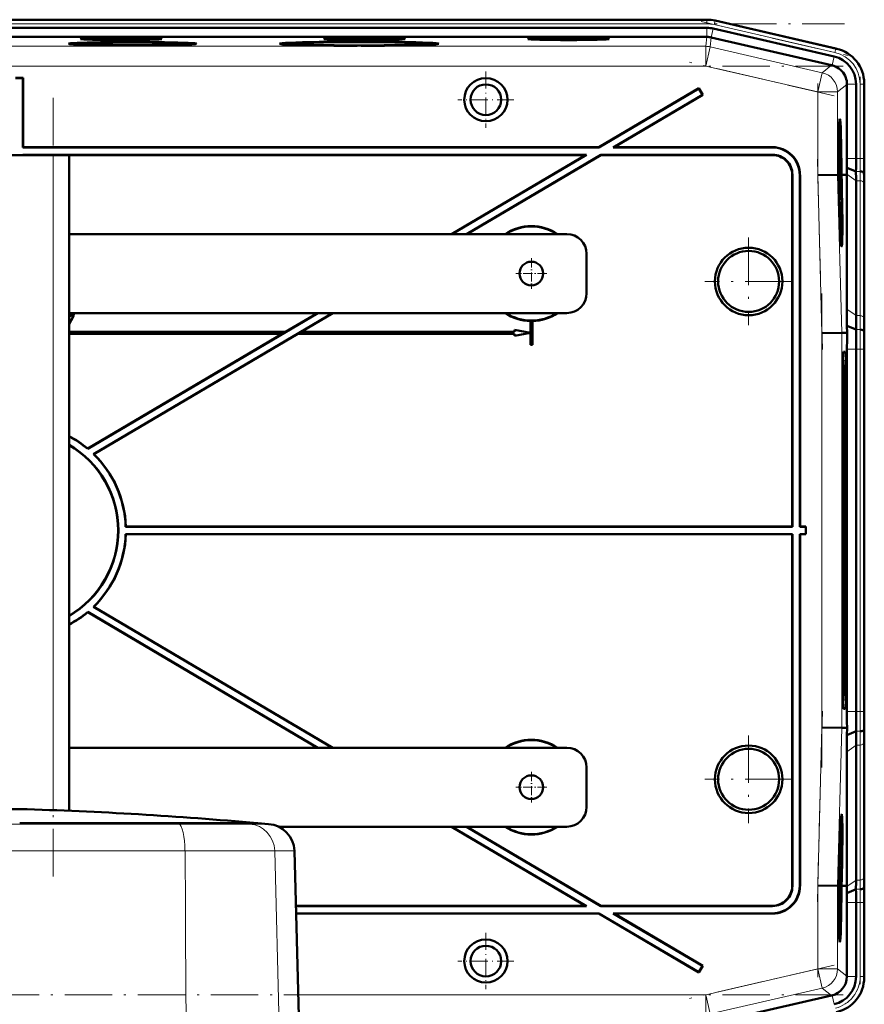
# Model space of a CAD drawing. Extents: x -1351 to 1763, y -1300 to 612.
# Tile 81 of 81: x 1474 to 1688, y 317 to 566. Entities that reach past the tile are written whole.
import ezdxf

# ---------------------------------------------------------------- set-up
doc = ezdxf.new("R2010")
doc.units = 0
doc.linetypes.add('DASHDOT', pattern=[18.5, 12, -3, 0.5, -3])

msp = doc.modelspace()

# ---------------------------------------------------------------- linework, layer by layer
at = {"color": 7, "lineweight": 18}
for p, q in [((1299.68, 565.79), (1647.74, 565.79)), ((1647.74, 565.83), (1647.74, 565.79)), ((1647.74, 565.79), (1647.74, 564.79)), ((1299.68, 564.79), (1647.74, 564.79)), ((1647.74, 561.46), (1647.74, 563.76)), ((1648.84, 561.34), (1649.35, 563.58)), ((1649.59, 564.58), (1649.81, 565.55)), ((1649.59, 564.58), (1680.16, 557.52)), ((1649.81, 565.55), (1649.82, 565.59)), ((1649.81, 565.55), (1680.38, 558.5)), ((1647.45, 559.09), (1647.73, 561.46)), ((1648.85, 561.34), (1648.58, 558.96)), ((1647.45, 559.09), (1299.96, 559.09)), ((1647.45, 559.09), (1647.45, 554.09)), ((1648.58, 558.96), (1647.45, 554.09)), ((1676.94, 552.41), (1648.58, 558.96)), ((1680.16, 557.52), (1680.38, 558.5)), ((1680.39, 558.53), (1680.38, 558.5)), ((1679.41, 554.28), (1679.93, 556.52)), ((1647.45, 554.09), (1299.96, 554.09)), ((1675.82, 547.54), (1647.45, 554.09)), ((1676.94, 552.41), (1679.32, 554.3)), ((1676.94, 552.41), (1675.82, 547.54)), ((1683.2, 549.43), (1680.82, 547.54)), ((1683.19, 549.52), (1685.5, 549.52)), ((1686.52, 549.52), (1687.52, 549.52)), ((1686.52, 549.52), (1686.52, 530.72)), ((1687.52, 549.52), (1687.52, 530.72)), ((1687.52, 549.52), (1687.56, 549.52)), ((1680.82, 547.54), (1675.82, 547.54)), ((1675.82, 526.48), (1675.82, 547.54)), ((1680.82, 526.54), (1680.82, 547.54)), ((1664.24, 533.51), (1664.31, 533.58)), ((1482.31, 365.76), (1482.31, 531.58)), ((1664.31, 531.58), (1664.38, 531.65)), ((1685.5, 530.72), (1683.2, 530.72)), ((1685.5, 530.72), (1686.52, 530.72)), ((1686.52, 530.72), (1687.52, 530.72)), ((1687.52, 530.72), (1687.56, 530.72)), ((1669.31, 526.58), (1669.38, 526.65)), ((1671.31, 526.58), (1671.24, 526.51)), ((1676.87, 486.49), (1675.82, 526.48)), ((1681.86, 486.56), (1680.82, 526.54)), ((1685.5, 525.06), (1683.15, 526.72)), ((1686.5, 527.41), (1685.48, 527.41)), ((1687.58, 526.58), (1687.53, 526.58)), ((1686.52, 525.06), (1685.5, 525.06)), ((1686.52, 525.06), (1686.52, 490.92)), ((1687.52, 524.38), (1687.52, 490.24)), ((1685.5, 490.92), (1683.15, 492.58)), ((1686.52, 490.92), (1685.5, 490.92)), ((1487.24, 490.5), (1487.25, 490.49)), ((1676.87, 386.66), (1676.87, 486.49)), ((1681.86, 386.6), (1681.86, 486.56)), ((1686.55, 487.41), (1685.52, 487.41)), ((1682.3, 481.73), (1682.77, 481.76)), ((1685.5, 482.43), (1683.2, 482.43)), ((1686.52, 482.43), (1685.5, 482.43)), ((1686.52, 482.43), (1686.52, 390.72)), ((1686.52, 482.43), (1687.52, 482.43)), ((1687.52, 482.43), (1687.52, 390.72)), ((1687.56, 482.43), (1687.52, 482.43)), ((1682.16, 479.69), (1682.27, 479.59)), ((1683.03, 471.58), (1682.48, 471.58)), ((1682.48, 401.58), (1683.03, 401.58)), ((1682.27, 393.57), (1682.16, 393.46)), ((1682.3, 391.42), (1682.77, 391.39)), ((1683.2, 390.72), (1685.5, 390.72)), ((1685.5, 390.72), (1686.52, 390.72)), ((1687.52, 390.72), (1686.52, 390.72)), ((1687.52, 390.72), (1687.56, 390.72)), ((1675.82, 346.67), (1676.87, 386.66)), ((1680.82, 346.61), (1681.86, 386.6)), ((1685.52, 385.75), (1686.55, 385.75)), ((1683.15, 380.57), (1685.5, 382.23)), ((1685.5, 382.23), (1686.52, 382.23)), ((1686.52, 348.09), (1686.52, 382.23)), ((1687.52, 348.77), (1687.52, 382.92)), ((1433.5, 362.26), (1514.12, 362.26)), ((1513.48, 362.45), (1514.12, 362.26)), ((1514.12, 362.26), (1532.01, 362.26)), ((1529.36, 362.45), (1532.01, 362.26)), ((1532.01, 362.26), (1536.8, 362.26)), ((1431.97, 355.46), (1515.65, 355.46)), ((1515.65, 355.46), (1538.36, 355.46)), ((1515.65, 355.46), (1515.74, 340.79)), ((1538.36, 355.46), (1543.33, 355.46)), ((1538.36, 355.46), (1539.56, 308.48)), ((1669.31, 346.57), (1669.38, 346.5)), ((1671.24, 346.64), (1671.31, 346.57)), ((1675.82, 325.61), (1675.82, 346.67)), ((1680.82, 325.61), (1680.82, 346.61)), ((1683.15, 346.43), (1685.5, 348.09)), ((1685.5, 348.09), (1686.52, 348.09)), ((1687.58, 346.58), (1687.53, 346.58)), ((1685.48, 345.75), (1686.5, 345.75)), ((1664.31, 341.58), (1664.38, 341.51)), ((1683.2, 342.43), (1685.5, 342.43)), ((1685.5, 342.43), (1686.52, 342.43)), ((1686.52, 342.43), (1687.52, 342.43)), ((1686.52, 323.63), (1686.52, 342.43)), ((1687.52, 342.43), (1687.56, 342.43)), ((1687.52, 342.43), (1687.52, 323.63)), ((1515.74, 340.79), (1515.78, 333.79)), ((1664.31, 339.58), (1664.24, 339.65)), ((1515.78, 333.79), (1515.94, 308.48)), ((1647.45, 319.07), (1675.82, 325.61)), ((1680.82, 325.61), (1675.82, 325.61)), ((1675.82, 325.61), (1676.94, 320.74)), ((1680.82, 325.61), (1683.2, 323.72)), ((1683.19, 323.63), (1685.5, 323.63)), ((1687.52, 323.63), (1686.52, 323.63)), ((1687.52, 323.63), (1687.56, 323.63)), ((1544.28, 319.07), (1647.45, 319.07)), ((1647.45, 319.07), (1648.58, 314.2)), ((1647.45, 319.07), (1647.45, 314.07)), ((1676.94, 320.74), (1648.58, 314.2)), ((1679.32, 318.85), (1676.94, 320.74)), ((1679.41, 318.87), (1679.93, 316.63))]:
    msp.add_line(p, q, dxfattribs=at)
at = {"color": 7, "lineweight": 50}
for p, q in [((1314.67, 565.83), (1627.47, 565.83)), ((1647.74, 565.83), (1627.47, 565.83)), ((1299.68, 563.76), (1647.74, 563.76)), ((1649.35, 563.58), (1679.93, 556.52)), ((1649.82, 565.59), (1680.59, 558.49)), ((1649.82, 565.59), (1680.39, 558.53)), ((1647.73, 561.46), (1299.69, 561.46)), ((1648.85, 561.34), (1679.32, 554.3)), ((1488.07, 559.74), (1488.01, 559.54)), ((1501.88, 559.32), (1501.88, 559.37)), ((1501.88, 559.37), (1501.88, 559.32)), ((1502.88, 559.37), (1502.88, 559.32)), ((1502.88, 559.32), (1502.88, 559.37)), ((1516.7, 559.74), (1516.75, 559.54)), ((1541.61, 559.74), (1541.55, 559.51)), ((1559.23, 559.27), (1559.22, 559.21)), ((1559.23, 559.21), (1559.23, 559.27)), ((1560.23, 559.27), (1560.23, 559.21)), ((1560.23, 559.21), (1560.23, 559.27)), ((1577.84, 559.74), (1577.91, 559.51)), ((1679.41, 554.28), (1679.32, 554.3)), ((1472.71, 551.08), (1474.71, 551.08)), ((1472.78, 551.01), (1474.64, 551.01)), ((1474.64, 551.01), (1474.71, 551.08)), ((1474.64, 551.01), (1474.64, 533.51)), ((1474.71, 551.08), (1474.71, 533.58)), ((1645.69, 548.51), (1620.37, 533.58)), ((1645.66, 548.41), (1620.39, 533.51)), ((1645.66, 548.41), (1645.69, 548.51)), ((1645.66, 548.41), (1646.61, 546.81)), ((1645.69, 548.51), (1646.7, 546.78)), ((1683.2, 549.43), (1683.19, 549.52)), ((1683.2, 549.43), (1683.2, 530.72)), ((1685.5, 549.52), (1685.5, 530.72)), ((1687.56, 549.72), (1687.56, 530.72)), ((1687.56, 549.52), (1687.56, 530.72)), ((1646.61, 546.81), (1624.05, 533.51)), ((1646.7, 546.78), (1624.31, 533.58)), ((1646.61, 546.81), (1646.7, 546.78)), ((1681.4, 539.01), (1681.2, 539.06)), ((1474.71, 533.58), (1474.64, 533.51)), ((1474.64, 533.51), (1620.39, 533.51)), ((1474.71, 533.58), (1620.37, 533.58)), ((1620.39, 533.51), (1620.37, 533.58)), ((1624.05, 533.51), (1624.31, 533.58)), ((1624.05, 533.51), (1664.24, 533.51)), ((1624.31, 533.58), (1664.31, 533.58)), ((1465.31, 531.58), (1482.31, 531.58)), ((1474.64, 531.65), (1474.64, 531.58)), ((1617.24, 531.65), (1474.64, 531.65)), ((1474.64, 531.65), (1474.71, 531.58)), ((1616.98, 531.58), (1474.71, 531.58)), ((1486.31, 531.58), (1482.31, 531.58)), ((1486.31, 365.6), (1486.31, 531.58)), ((1616.98, 531.58), (1583.07, 511.58)), ((1617.24, 531.65), (1583.21, 511.58)), ((1620.9, 531.65), (1586.87, 511.58)), ((1620.92, 531.58), (1587, 511.58)), ((1616.98, 531.58), (1617.24, 531.65)), ((1664.38, 531.65), (1620.9, 531.65)), ((1620.92, 531.58), (1620.9, 531.65)), ((1664.31, 531.58), (1620.92, 531.58)), ((1681.18, 531.55), (1681.13, 531.55)), ((1681.2, 533.13), (1681.14, 533.13)), ((1681.15, 531.16), (1681.16, 530.66)), ((1681.21, 531.25), (1681.2, 533.13)), ((1681.2, 533.13), (1681.21, 533.13)), ((1681.21, 533.13), (1681.23, 530.61)), ((1681.14, 528.93), (1681.08, 528.92)), ((1681.2, 530.22), (1681.09, 530.22)), ((1681.16, 530.02), (1681.09, 530.02)), ((1681.16, 530.66), (1681.1, 530.66)), ((1681.23, 530.61), (1681.1, 530.61)), ((1681.18, 527.8), (1681.14, 528.93)), ((1681.22, 530.67), (1681.16, 530.67)), ((1681.16, 528.94), (1681.18, 528.29)), ((1681.19, 528.81), (1681.16, 528.8)), ((1681.19, 528.73), (1681.16, 528.73)), ((1681.2, 528.68), (1681.16, 528.68)), ((1681.19, 529), (1681.2, 528.68)), ((1681.19, 528.73), (1681.19, 528.81)), ((1681.2, 528.68), (1681.19, 528.73)), ((1681.23, 528.97), (1681.2, 528.97)), ((1681.22, 528.24), (1681.23, 528.97)), ((1685.48, 527.41), (1683.18, 528.36)), ((1669.31, 437.58), (1669.31, 526.58)), ((1669.38, 437.51), (1669.38, 526.65)), ((1671.24, 526.51), (1671.24, 437.51)), ((1671.31, 526.58), (1671.31, 437.58)), ((1675.82, 526.48), (1680.82, 526.54)), ((1680.82, 526.54), (1680.89, 526.55)), ((1680.89, 526.56), (1680.89, 526.55)), ((1680.97, 526.56), (1680.89, 526.56)), ((1680.91, 526.55), (1680.97, 526.55)), ((1680.91, 526.54), (1680.97, 526.54)), ((1680.97, 526.54), (1681.01, 525.1)), ((1681.02, 526.56), (1681.06, 526.56)), ((1681.02, 526.55), (1681.06, 526.55)), ((1681.05, 525.1), (1681.02, 526.54)), ((1681.02, 526.54), (1681.06, 526.54)), ((1681.16, 527.11), (1681.06, 527.11)), ((1681.06, 526.54), (1681.11, 524.58)), ((1681.18, 527.8), (1681.07, 527.8)), ((1681.23, 527.75), (1681.07, 527.75)), ((1681.16, 527.52), (1681.07, 527.51)), ((1681.27, 526.02), (1681.07, 526.02)), ((1681.16, 527.52), (1681.27, 526.43)), ((1681.16, 527.11), (1681.16, 527.52)), ((1681.27, 526.02), (1681.16, 527.11)), ((1681.18, 528.29), (1681.18, 527.8)), ((1681.22, 528.24), (1681.18, 528.24)), ((1681.23, 527.75), (1681.22, 528.24)), ((1681.27, 526.43), (1681.27, 526.02)), ((1681.72, 526.56), (1681.77, 526.56)), ((1681.77, 526.56), (1681.72, 526.56)), ((1681.72, 526.54), (1681.77, 526.54)), ((1681.78, 524.59), (1681.72, 526.54)), ((1681.77, 526.56), (1681.77, 526.56)), ((1681.77, 526.54), (1681.82, 524.59)), ((1681.81, 526.56), (1681.97, 526.56)), ((1681.81, 526.56), (1682.19, 526.56)), ((1681.81, 526.54), (1681.97, 526.54)), ((1681.87, 524.59), (1681.81, 526.54)), ((1681.97, 526.54), (1681.97, 526.56)), ((1682.19, 526.56), (1683.15, 526.57)), ((1683.15, 526.57), (1683.15, 526.72)), ((1683.15, 492.58), (1683.15, 526.57)), ((1687.53, 526.58), (1687.5, 527.01)), ((1681.05, 525.1), (1681.01, 525.1)), ((1681.01, 525.1), (1681.05, 525.1)), ((1681.03, 524.08), (1681.08, 524.08)), ((1681.08, 524.08), (1681.03, 524.08)), ((1681.24, 525.77), (1681.08, 525.77)), ((1681.17, 525.58), (1681.08, 525.58)), ((1681.19, 523.75), (1681.13, 523.75)), ((1681.25, 523.35), (1681.14, 523.35)), ((1681.17, 525.58), (1681.19, 525.58)), ((1681.19, 523.75), (1681.17, 525.58)), ((1681.19, 525.58), (1681.2, 524.15)), ((1681.25, 523.35), (1681.19, 523.75)), ((1681.21, 524.64), (1681.2, 524.64)), ((1681.2, 524.15), (1681.23, 523.96)), ((1681.27, 524.5), (1681.23, 524.5)), ((1681.24, 523.85), (1681.25, 523.35)), ((1681.26, 523.8), (1681.24, 523.8)), ((1681.26, 523.8), (1681.27, 524.5)), ((1681.27, 523.3), (1681.26, 523.8)), ((1685.5, 525.06), (1685.5, 490.92)), ((1687.56, 523.65), (1687.56, 489.51)), ((1687.56, 523.65), (1687.56, 489.51)), ((1681.27, 523.3), (1681.14, 523.3)), ((1681.29, 522.76), (1681.16, 522.76)), ((1681.23, 522.71), (1681.16, 522.71)), ((1681.21, 521.07), (1681.21, 521.53)), ((1681.27, 521.18), (1681.22, 521.18)), ((1681.3, 520.88), (1681.29, 522.76)), ((1681.29, 522.76), (1681.3, 522.76)), ((1681.3, 522.76), (1681.32, 520.24)), ((1681.24, 520.79), (1681.25, 520.29)), ((1681.31, 520.29), (1681.24, 520.29)), ((1681.32, 520.24), (1681.24, 520.24)), ((1681.26, 519.7), (1681.33, 519.7)), ((1681.33, 519.16), (1681.28, 519.16)), ((1681.31, 518.43), (1681.34, 518.13)), ((1681.33, 519.7), (1681.33, 519.16)), ((1681.34, 518.13), (1681.34, 517.68)), ((1612.31, 511.58), (1486.31, 511.58)), ((1681.82, 510.21), (1681.63, 510.16)), ((1617.31, 506.58), (1617.31, 496.58)), ((1486.31, 491.58), (1612.31, 491.58)), ((1486.89, 491.29), (1486.9, 491.29)), ((1487.52, 491.32), (1487.5, 491.32)), ((1549.29, 491.58), (1491.02, 457.21)), ((1552.95, 491.58), (1492.46, 455.9)), ((1549.15, 491.58), (1541.1, 486.83)), ((1553.09, 491.58), (1545.04, 486.83)), ((1486.44, 490.24), (1486.31, 489.97)), ((1486.31, 490.01), (1486.42, 490.22)), ((1486.42, 490.22), (1486.31, 490.22)), ((1486.31, 488.79), (1486.36, 488.76)), ((1486.36, 488.74), (1486.31, 488.77)), ((1486.36, 488.76), (1487.24, 490.5)), ((1487.25, 490.49), (1486.36, 488.74)), ((1486.36, 488.76), (1486.36, 488.74)), ((1486.44, 490.24), (1486.42, 490.22)), ((1486.45, 490.8), (1486.45, 490.79)), ((1603.06, 489.58), (1603.08, 489.59)), ((1603.06, 486.61), (1603.06, 489.58)), ((1603.08, 486.59), (1603.08, 489.59)), ((1603.54, 489.59), (1603.54, 483.59)), ((1603.54, 489.59), (1603.56, 489.58)), ((1603.56, 489.58), (1603.56, 483.58)), ((1541.1, 486.83), (1486.31, 486.83)), ((1486.31, 486.81), (1541.11, 486.81)), ((1540.32, 486.35), (1486.31, 486.35)), ((1540.25, 486.33), (1486.31, 486.33)), ((1540.25, 486.33), (1491.02, 457.29)), ((1544.19, 486.33), (1492.58, 455.89)), ((1540.25, 486.33), (1540.32, 486.35)), ((1541.11, 486.81), (1540.32, 486.35)), ((1541.11, 486.81), (1541.1, 486.83)), ((1544.98, 486.81), (1544.19, 486.35)), ((1544.19, 486.33), (1544.19, 486.35)), ((1599.08, 486.35), (1544.19, 486.35)), ((1599.06, 486.33), (1544.19, 486.33)), ((1544.98, 486.81), (1545.04, 486.83)), ((1544.98, 486.81), (1599.08, 486.81)), ((1545.04, 486.83), (1599.06, 486.83)), ((1599.06, 486.83), (1599.06, 487.33)), ((1599.06, 487.33), (1603.06, 486.61)), ((1599.08, 487.31), (1599.06, 487.33)), ((1599.08, 486.81), (1599.06, 486.83)), ((1603.06, 486.54), (1599.06, 485.83)), ((1599.06, 486.33), (1599.08, 486.35)), ((1599.06, 485.83), (1599.06, 486.33)), ((1599.08, 487.31), (1603.08, 486.59)), ((1599.08, 486.81), (1599.08, 487.31)), ((1603.08, 486.56), (1599.08, 485.85)), ((1599.08, 485.85), (1599.08, 486.35)), ((1603.08, 486.59), (1603.06, 486.61)), ((1603.06, 486.54), (1603.08, 486.56)), ((1603.06, 483.58), (1603.06, 486.54)), ((1603.08, 483.59), (1603.08, 486.56)), ((1676.87, 486.49), (1681.86, 486.56)), ((1683.21, 486.58), (1681.86, 486.56)), ((1685.52, 487.41), (1683.18, 488.38)), ((1683.21, 486.58), (1683.18, 488.38)), ((1687.58, 486.58), (1687.55, 487.01)), ((1599.08, 485.85), (1599.06, 485.83)), ((1603.08, 483.59), (1603.06, 483.58)), ((1603.56, 483.58), (1603.06, 483.58)), ((1603.54, 483.59), (1603.08, 483.59)), ((1603.54, 483.59), (1603.56, 483.58)), ((1682.32, 481.76), (1682.77, 481.76)), ((1683.2, 390.72), (1683.2, 482.43)), ((1685.5, 482.43), (1685.5, 390.72)), ((1687.56, 390.72), (1687.56, 482.44)), ((1687.56, 482.43), (1687.56, 390.72)), ((1682.27, 479.58), (1682.16, 479.7)), ((1682.16, 479.59), (1682.27, 479.59)), ((1682.06, 401.58), (1682.06, 471.58)), ((1682.48, 471.58), (1682.48, 401.58)), ((1683.03, 471.58), (1683.03, 401.58)), ((1491.02, 457.29), (1491.02, 457.21)), ((1492.46, 455.9), (1492.58, 455.89)), ((1500.69, 437.58), (1500.62, 437.51)), ((1669.38, 437.51), (1500.62, 437.51)), ((1669.31, 437.58), (1500.69, 437.58)), ((1669.38, 437.51), (1669.31, 437.58)), ((1671.31, 437.58), (1671.24, 437.51)), ((1672.74, 437.51), (1671.24, 437.51)), ((1672.81, 437.58), (1671.31, 437.58)), ((1672.74, 437.51), (1672.81, 437.58)), ((1672.74, 435.65), (1672.74, 437.51)), ((1672.81, 435.58), (1672.81, 437.58)), ((1500.62, 435.65), (1669.38, 435.65)), ((1500.62, 435.65), (1500.69, 435.58)), ((1500.69, 435.58), (1669.31, 435.58)), ((1669.38, 435.65), (1669.31, 435.58)), ((1669.31, 435.58), (1669.31, 346.57)), ((1669.38, 435.65), (1669.38, 346.5)), ((1671.24, 346.64), (1671.24, 435.65)), ((1671.31, 435.58), (1671.24, 435.65)), ((1671.24, 435.65), (1672.74, 435.65)), ((1671.31, 346.57), (1671.31, 435.58)), ((1671.31, 435.58), (1672.81, 435.58)), ((1672.74, 435.65), (1672.81, 435.58)), ((1492.58, 417.26), (1492.46, 417.25)), ((1492.46, 417.25), (1552.95, 381.58)), ((1492.58, 417.26), (1553.09, 381.58)), ((1491.02, 415.94), (1549.29, 381.58)), ((1491.02, 415.86), (1491.02, 415.94)), ((1491.02, 415.86), (1549.15, 381.58)), ((1682.27, 393.57), (1682.16, 393.57)), ((1682.27, 393.57), (1682.16, 393.46)), ((1682.77, 391.39), (1682.32, 391.39)), ((1676.87, 386.66), (1681.86, 386.6)), ((1683.21, 386.58), (1681.86, 386.6)), ((1683.18, 384.78), (1683.21, 386.58)), ((1687.55, 386.15), (1687.58, 386.58)), ((1683.18, 384.78), (1685.52, 385.75)), ((1612.31, 381.58), (1486.31, 381.58)), ((1685.5, 348.09), (1685.5, 382.23)), ((1687.56, 349.51), (1687.56, 383.65)), ((1687.56, 349.51), (1687.56, 383.65)), ((1683.15, 346.58), (1683.15, 380.57)), ((1617.31, 376.58), (1617.31, 366.58)), ((1526.57, 362.46), (1473.81, 362.46)), ((1513.48, 362.45), (1473.81, 362.45)), ((1529.36, 362.45), (1513.48, 362.45)), ((1533.93, 362.46), (1526.57, 362.46)), ((1529.36, 362.45), (1534.07, 362.45)), ((1533.93, 362.46), (1534.07, 362.45)), ((1534.07, 362.45), (1536.8, 362.26)), ((1539.38, 361.58), (1612.31, 361.58)), ((1583.07, 361.58), (1616.98, 341.58)), ((1583.21, 361.58), (1617.24, 341.51)), ((1586.87, 361.58), (1620.9, 341.51)), ((1587, 361.58), (1620.92, 341.58)), ((1681.82, 362.94), (1681.63, 362.99)), ((1543.33, 355.46), (1544.56, 308.5)), ((1681.27, 353.52), (1681.28, 353.86)), ((1681.33, 354.69), (1681.31, 354.69)), ((1681.34, 354.64), (1681.31, 354.64)), ((1681.33, 354.69), (1681.32, 354.9)), ((1681.34, 355.49), (1681.34, 354.64)), ((1681.28, 351.78), (1681.2, 351.78)), ((1681.2, 351.14), (1681.21, 351.55)), ((1681.21, 351.55), (1681.2, 351.55)), ((1681.24, 351.83), (1681.21, 351.83)), ((1681.21, 351.55), (1681.21, 351.78)), ((1681.21, 351.55), (1681.3, 350.46)), ((1681.26, 352.83), (1681.23, 352.83)), ((1681.26, 352.76), (1681.23, 352.76)), ((1681.27, 352.71), (1681.23, 352.71)), ((1681.24, 352.32), (1681.24, 351.83)), ((1681.29, 352.27), (1681.24, 352.27)), ((1681.26, 352.76), (1681.26, 352.83)), ((1681.27, 352.71), (1681.26, 352.76)), ((1681.27, 353.67), (1681.27, 353.52)), ((1681.27, 353.03), (1681.27, 352.71)), ((1681.31, 352.99), (1681.27, 352.99)), ((1681.28, 351.78), (1681.29, 352.27)), ((1681.29, 352.27), (1681.31, 352.99)), ((1681.03, 349.08), (1681.08, 349.07)), ((1681.08, 349.07), (1681.03, 349.07)), ((1681.26, 349.8), (1681.14, 349.8)), ((1681.19, 349.61), (1681.14, 349.61)), ((1681.3, 350.05), (1681.15, 350.05)), ((1681.2, 351.14), (1681.18, 351.14)), ((1681.18, 347.78), (1681.19, 349.61)), ((1681.21, 349.61), (1681.19, 348.18)), ((1681.19, 349.61), (1681.21, 349.61)), ((1681.3, 350.05), (1681.2, 351.14)), ((1681.2, 349.8), (1681.2, 350.05)), ((1681.3, 350.46), (1681.3, 350.05)), ((1675.82, 346.67), (1680.82, 346.61)), ((1680.82, 346.61), (1680.97, 346.61)), ((1681.01, 348.06), (1680.97, 346.61)), ((1681.05, 348.06), (1681.01, 348.06)), ((1681.01, 348.06), (1681.05, 348.06)), ((1681.02, 346.61), (1681.05, 348.06)), ((1681.06, 346.61), (1681.02, 346.61)), ((1681.11, 348.57), (1681.06, 346.61)), ((1681.19, 346.74), (1681.06, 346.74)), ((1681.25, 346.79), (1681.07, 346.79)), ((1681.22, 347.38), (1681.08, 347.38)), ((1681.24, 347.33), (1681.08, 347.33)), ((1681.18, 347.78), (1681.09, 347.78)), ((1681.22, 347.38), (1681.18, 347.78)), ((1681.19, 348.18), (1681.22, 347.99)), ((1681.22, 348.67), (1681.2, 348.67)), ((1681.23, 347.88), (1681.22, 347.38)), ((1681.27, 348.53), (1681.23, 348.53)), ((1681.25, 347.83), (1681.23, 347.83)), ((1681.24, 347.33), (1681.25, 347.83)), ((1681.24, 344.91), (1681.25, 346.79)), ((1681.25, 347.83), (1681.27, 348.53)), ((1681.27, 346.79), (1681.25, 344.27)), ((1681.25, 346.79), (1681.27, 346.79)), ((1681.72, 346.6), (1681.78, 348.56)), ((1681.77, 346.6), (1681.72, 346.6)), ((1681.82, 348.56), (1681.77, 346.6)), ((1681.81, 346.6), (1681.87, 348.56)), ((1681.81, 346.59), (1682.19, 346.59)), ((1682.19, 346.59), (1683.15, 346.58)), ((1683.15, 346.43), (1683.15, 346.58)), ((1687.5, 346.15), (1687.53, 346.58)), ((1681.16, 345.56), (1681.07, 345.56)), ((1681.17, 344.32), (1681.08, 344.32)), ((1681.24, 344.27), (1681.08, 344.27)), ((1681.22, 345.21), (1681.17, 345.21)), ((1681.18, 344.81), (1681.17, 344.32)), ((1681.24, 344.32), (1681.17, 344.32)), ((1683.18, 344.8), (1685.48, 345.75)), ((1616.98, 341.58), (1543.69, 341.58)), ((1617.24, 341.51), (1543.69, 341.51)), ((1617.24, 341.51), (1616.98, 341.58)), ((1620.9, 341.51), (1620.92, 341.58)), ((1664.38, 341.51), (1620.9, 341.51)), ((1664.31, 341.58), (1620.92, 341.58)), ((1681.14, 343.73), (1681.08, 343.73)), ((1681.13, 342.92), (1681.09, 342.92)), ((1681.21, 341.88), (1681.11, 341.88)), ((1681.12, 340.94), (1681.19, 341.7)), ((1681.13, 342.92), (1681.14, 343.73)), ((1681.19, 342.07), (1681.13, 342.92)), ((1681.22, 341.59), (1681.13, 340.6)), ((1681.14, 343.73), (1681.24, 343.73)), ((1681.15, 343.19), (1681.23, 342.16)), ((1681.24, 343.18), (1681.15, 343.19)), ((1681.21, 341.88), (1681.19, 342.07)), ((1681.19, 341.7), (1681.21, 341.88)), ((1681.23, 342.16), (1681.22, 341.59)), ((1681.24, 343.73), (1681.24, 343.18)), ((1683.2, 323.72), (1683.2, 342.43)), ((1685.5, 323.63), (1685.5, 342.43)), ((1687.56, 323.43), (1687.56, 342.44)), ((1687.56, 323.63), (1687.56, 342.43)), ((1543.74, 339.65), (1620.39, 339.65)), ((1543.74, 339.58), (1620.37, 339.58)), ((1620.37, 339.58), (1620.39, 339.65)), ((1620.37, 339.58), (1645.69, 324.65)), ((1620.39, 339.65), (1645.66, 324.74)), ((1624.31, 339.58), (1624.05, 339.65)), ((1624.05, 339.65), (1664.24, 339.65)), ((1624.05, 339.65), (1646.61, 326.34)), ((1624.31, 339.58), (1664.31, 339.58)), ((1624.31, 339.58), (1646.7, 326.37)), ((1681.13, 340.57), (1681.21, 340.57)), ((1681.21, 340.02), (1681.14, 340.02)), ((1681.21, 340.57), (1681.21, 340.02)), ((1681.4, 334.14), (1681.2, 334.09)), ((1646.61, 326.34), (1645.66, 324.74)), ((1645.66, 324.74), (1645.69, 324.65)), ((1646.7, 326.37), (1645.69, 324.65)), ((1646.61, 326.34), (1646.7, 326.37)), ((1683.2, 323.72), (1683.19, 323.63)), ((1679.32, 318.85), (1648.85, 311.82)), ((1679.41, 318.87), (1679.32, 318.85))]:
    msp.add_line(p, q, dxfattribs=at)
at = {"color": 7, "linetype": 'DASHDOT', "lineweight": 18}
for p, q in [((1264.87, 564.79), (1682.54, 564.79)), ((1646.27, 565.35), (1683.47, 556.76)), ((1682.2, 554.09), (1265.21, 554.09)), ((1679.94, 546.59), (1643.34, 555.04)), ((1686.52, 551.4), (1686.52, 528.84)), ((1675.82, 524.37), (1675.82, 549.65)), ((1482.31, 349.01), (1482.31, 548.17)), ((1676.97, 482.34), (1675.71, 530.56)), ((1658.31, 510.67), (1658.31, 488.48)), ((1669.41, 499.58), (1647.21, 499.58)), ((1676.87, 376.6), (1676.87, 496.55)), ((1686.52, 491.61), (1686.52, 381.55)), ((1675.71, 342.59), (1676.97, 390.81)), ((1658.31, 384.67), (1658.31, 362.48)), ((1669.41, 373.58), (1647.21, 373.58)), ((1675.82, 323.51), (1675.82, 348.78)), ((1686.52, 344.31), (1686.52, 321.75)), ((1679.94, 326.57), (1643.34, 318.12)), ((1682.2, 319.07), (1265.21, 319.07))]:
    msp.add_line(p, q, dxfattribs=at)
at = {"color": 7, "linetype": 'DASHDOT', "lineweight": 18, "ltscale": 0.355368}
for p, q in [((1591.8, 552.68), (1591.8, 538.47)), ((1598.9, 545.58), (1584.69, 545.58)), ((1591.8, 334.68), (1591.8, 320.47)), ((1598.9, 327.58), (1584.69, 327.58))]:
    msp.add_line(p, q, dxfattribs=at)
at = {"color": 7, "linetype": 'DASHDOT', "lineweight": 18, "ltscale": 0.195001}
for p, q in [((1603.31, 505.48), (1603.31, 497.68)), ((1607.21, 501.58), (1599.41, 501.58)), ((1603.31, 375.48), (1603.31, 367.68)), ((1607.21, 371.58), (1599.41, 371.58))]:
    msp.add_line(p, q, dxfattribs=at)
at = {"color": 7, "lineweight": 50}
for points in [[(1681.16, 530.66), (1681.13, 531.17), (1681.12, 531.9)], [(1681.14, 532.59), (1681.13, 532.47), (1681.13, 531.89)], [(1681.13, 531.89), (1681.15, 531.22), (1681.15, 531.17), (1681.15, 531.16)], [(1681.14, 533.06), (1681.17, 532.54), (1681.19, 532.01)], [(1681.18, 531.55), (1681.15, 532.51), (1681.14, 532.57), (1681.14, 532.59)], [(1681.14, 528.93), (1681.15, 529.9), (1681.16, 530.02)], [(1681.16, 529.53), (1681.16, 529.51), (1681.15, 529.08), (1681.16, 528.94)], [(1681.16, 530.02), (1681.18, 529.68), (1681.18, 529.5)], [(1681.19, 528.81), (1681.17, 529.46), (1681.16, 529.53)], [(1681.18, 529.5), (1681.19, 530.11), (1681.2, 530.2), (1681.2, 530.22)], [(1681.21, 529.73), (1681.2, 529.71), (1681.2, 529.48), (1681.19, 529)], [(1681.2, 530.22), (1681.21, 530.17), (1681.22, 530.01), (1681.25, 528.95)], [(1681.23, 528.97), (1681.22, 529.66), (1681.21, 529.71), (1681.21, 529.73)], [(1681.25, 528.95), (1681.24, 527.89), (1681.23, 527.75)], [(1681.21, 524.64), (1681.22, 525.68), (1681.23, 525.75), (1681.24, 525.77)], [(1681.24, 525.28), (1681.23, 525.17), (1681.23, 524.51)], [(1681.24, 525.77), (1681.25, 525.66), (1681.26, 525.48)], [(1681.27, 524.5), (1681.26, 525.17), (1681.24, 525.28)], [(1681.28, 524.5), (1681.28, 523.44), (1681.27, 523.3)], [(1681.21, 521.53), (1681.21, 522.49), (1681.22, 522.67), (1681.23, 522.71)], [(1681.23, 522.22), (1681.22, 522.1), (1681.22, 521.52)], [(1681.22, 521.52), (1681.24, 520.85), (1681.24, 520.8), (1681.24, 520.79)], [(1681.23, 522.71), (1681.24, 522.53), (1681.28, 521.64)], [(1681.27, 521.18), (1681.24, 522.14), (1681.23, 522.2), (1681.23, 522.22)], [(1486.9, 491.29), (1486.89, 491.14), (1486.83, 491), (1486.73, 490.89), (1486.6, 490.81), (1486.45, 490.79)], [(1486.45, 490.8), (1486.59, 490.83), (1486.72, 490.9), (1486.81, 491.01), (1486.87, 491.15), (1486.89, 491.29)], [(1486.89, 491.29), (1486.87, 491.44), (1486.81, 491.58)], [(1486.83, 491.58), (1486.9, 491.31), (1486.9, 491.29)], [(1487.5, 491.32), (1487.38, 490.82), (1487.24, 490.5)], [(1487.52, 491.32), (1487.4, 490.81), (1487.25, 490.49)], [(1681.29, 354.14), (1681.3, 354.23), (1681.3, 354.25)], [(1681.3, 354.25), (1681.31, 354.2), (1681.32, 354.04), (1681.32, 352.98)], [(1681.3, 353.75), (1681.29, 353.73), (1681.28, 353.51), (1681.27, 353.03)], [(1681.32, 352.98), (1681.3, 351.92), (1681.28, 351.78)], [(1681.31, 352.99), (1681.31, 353.69), (1681.3, 353.74), (1681.3, 353.75)], [(1681.22, 348.67), (1681.24, 349.71), (1681.25, 349.78), (1681.26, 349.8)], [(1681.26, 349.31), (1681.24, 349.2), (1681.23, 348.54)], [(1681.26, 349.8), (1681.27, 349.69), (1681.28, 349.51)], [(1681.27, 348.53), (1681.27, 349.2), (1681.26, 349.31)], [(1681.16, 345.56), (1681.18, 346.52), (1681.19, 346.69), (1681.19, 346.74)], [(1681.19, 346.74), (1681.21, 346.56), (1681.23, 345.67)], [(1681.28, 348.53), (1681.26, 347.47), (1681.24, 347.33)], [(1681.17, 344.32), (1681.15, 344.83), (1681.16, 345.56)], [(1681.19, 346.25), (1681.18, 346.13), (1681.17, 345.55)], [(1681.17, 345.55), (1681.17, 344.88), (1681.17, 344.83), (1681.18, 344.81)], [(1681.22, 345.21), (1681.2, 346.17), (1681.19, 346.23), (1681.19, 346.25)]]:
    msp.add_lwpolyline(points, dxfattribs=at)
for centre, radius in [((1591.8, 545.58), 5.47), ((1591.8, 545.58), 3.88), ((1658.31, 499.58), 8.54), ((1658.31, 499.58), 7.72), ((1603.31, 501.58), 3), ((1658.31, 373.58), 8.54), ((1658.31, 373.58), 7.72), ((1603.31, 371.58), 3), ((1591.8, 327.58), 5.47), ((1591.8, 327.58), 3.88)]:
    msp.add_circle(centre, radius, dxfattribs=at)
for centre, radius, start, end in [((1647.74, 556.58), 9.25, 77.0008, 89.9996), ((1647.74, 556.58), 9.25, 77.0008, 89.9996), ((1647.74, 556.58), 7.19, 77.0008, 89.9996), ((1678.56, 549.72), 8.99, 359.9916, 77.0084), ((1678.31, 549.52), 7.18, 359.9917, 77.0084), ((1678.2, 549.43), 5, 65.4322, 75.951), ((1678.2, 549.43), 5, 1.0533, 19.827), ((1664.24, 526.51), 6.99, 359.9843, 90.0157), ((1664.31, 526.58), 6.99, 359.9842, 90.0158), ((1664.31, 526.58), 5, 359.9843, 90.0157), ((1664.38, 526.65), 5, 359.9843, 90.0157), ((1739.44, 533.53), 58.27, 181.4885, 182.2423), ((1703.13, 531.97), 21.94, 181.0813, 183.4019), ((1681.35, 530.66), 0.129, 176.8658, 200.2161), ((1567.35, 529.73), 115.84, 358.5125, 359.3228), ((1482.83, 530.67), 200.36, 359.3392, 0.0144), ((1401.09, 530.65), 284.4, 359.3457, 0.0134), ((1330.23, 530.64), 357.33, 359.3489, 0.0131), ((2035.14, 530.63), 347.59, 179.9856, 180.6685), ((1516.2, 524.86), 169.29, 0.0674, 0.8603), ((1474.91, 523.4), 212.65, 0.0672, 0.8563), ((1894.78, 523.4), 207.22, 179.1215, 179.9313), ((1714.58, 524.92), 33.37, 180.4676, 181.647), ((1699.18, 524.56), 17.96, 180.1828, 182.286), ((1650.71, 524.36), 30.57, 0.2603, 2.093), ((1739.53, 523.16), 58.27, 181.4885, 182.2423), ((1703.22, 521.6), 21.94, 181.0813, 183.4019), ((1681.66, 520.38), 0.422, 183.6553, 192.335), ((1681.44, 520.29), 0.129, 176.8658, 200.2161), ((1603.31, 501.58), 12, 56.4427, 123.5573), ((1603.31, 501.58), 11.9, 57.2111, 122.7889), ((1612.31, 506.58), 5, 0, 90), ((1681.77, 510.27), 0.0799, 311.3337, 355.0343), ((1612.31, 496.58), 5, 270, 360), ((1486.39, 491.32), 1.11, 359.8833, 13.1973), ((1486.42, 491.33), 1.09, 359.7419, 13.2109), ((1603.31, 501.58), 12, 236.4427, 268.8063), ((1603.31, 501.58), 11.9, 237.2111, 302.7889), ((1603.31, 501.58), 12, 271.1938, 303.5573), ((1984.45, 492.94), 301.3, 180.0678, 180.867), ((1936.01, 491.22), 250.51, 180.0685, 180.8723), ((1486.45, 491.33), 0.523, 254.2582, 269.7014), ((1486.45, 491.34), 0.556, 255.079, 269.5284), ((1486.46, 492.34), 2.1, 265.8374, 269.5716), ((1603.31, 501.58), 11.99, 268.8884, 271.1116), ((1894.92, 489.76), 207.36, 180.0695, 180.8788), ((2209.12, 482.47), 525.92, 179.5532, 180.0043), ((2105.56, 482.54), 420.07, 179.3362, 180.0142), ((2034.64, 482.52), 347.08, 179.3309, 180.0147), ((1473.71, 436.58), 27, 50.1132, 62.1819), ((1473.71, 436.58), 26.93, 50.0084, 62.1035), ((1473.71, 436.58), 25.07, 300.1718, 59.8282), ((1473.71, 436.58), 25, 300.2649, 59.7351), ((1473.71, 436.58), 26.93, 1.9794, 45.8597), ((1473.71, 436.58), 27, 2.1226, 45.6654), ((1473.71, 436.58), 26.93, 314.1403, 358.0206), ((1473.71, 436.58), 27, 314.3346, 357.8774), ((1473.71, 436.58), 26.93, 297.8965, 309.9916), ((1473.71, 436.58), 27, 297.8181, 309.8868), ((2209.1, 390.68), 525.91, 179.9957, 180.4469), ((2105.56, 390.61), 420.07, 179.9858, 180.6638), ((2034.64, 390.63), 347.08, 179.9853, 180.6691), ((1894.92, 383.4), 207.36, 179.1212, 179.9305), ((1984.53, 380.22), 301.39, 179.1332, 179.9321), ((1936.01, 381.93), 250.51, 179.1277, 179.9315), ((1603.31, 371.58), 12, 56.4427, 123.5573), ((1603.31, 371.58), 11.9, 57.2111, 122.7889), ((1612.31, 376.58), 5, 0, 90), ((1612.31, 366.58), 5, 270, 360), ((1500.4, -586.69), 953.1, 91.59877, 95.2198), ((1447.22, -586.69), 953.1, 84.78019, 88.40123), ((1536.33, 355.28), 7, 1.5, 86.1683), ((1603.31, 371.58), 12, 236.4427, 303.5573), ((1603.31, 371.58), 11.9, 237.2111, 302.7889), ((1681.77, 362.88), 0.0805, 4.8393, 48.6176), ((1681.46, 354.69), 0.129, 175.8658, 199.2161), ((1686.17, 352.21), 4.95, 179.4351, 184.4451), ((1684.11, 352.55), 2.88, 179.1341, 184.6358), ((1654.27, 353.12), 26.99, 359.3998, 0.6122), ((1650.71, 348.92), 30.57, 359.2603, 1.093), ((1474.91, 349.76), 212.65, 359.1437, 359.9328), ((1894.78, 349.76), 207.22, 180.0687, 180.8785), ((1664.24, 346.64), 6.99, 269.9843, 0.0157), ((1664.31, 346.57), 5, 269.9843, 0.0157), ((1664.31, 346.57), 6.99, 269.9842, 0.0158), ((1664.38, 346.5), 5, 269.9843, 0.0157), ((1714.58, 348.36), 33.37, 179.4676, 180.647), ((1699.18, 348.28), 17.96, 179.1828, 181.286), ((1568.38, 343.45), 114.81, 0.6735, 1.491), ((1516.2, 348.29), 169.29, 359.1397, 359.9326), ((1330.23, 342.52), 357.33, 359.9869, 0.6511), ((2035.14, 342.52), 347.59, 179.3315, 180.0144), ((1703.16, 345.24), 21.94, 180.0813, 182.4019), ((1739.49, 346.17), 58.27, 180.4885, 181.2422), ((1681.37, 344.31), 0.129, 175.8658, 199.2161), ((1482.8, 342.49), 200.39, 359.9856, 0.6607), ((1401.09, 342.5), 284.4, 359.9866, 0.6543), ((1678.19, 323.73), 5, 284.0551, 358.9536), ((1678.31, 323.63), 7.18, 282.9912, 0.0087), ((1678.56, 323.43), 8.99, 282.9916, 0.0084)]:
    msp.add_arc(centre, radius, start, end, dxfattribs=at)
at = {"color": 7, "lineweight": 18}
for centre, radius, start, end in [((1647.74, 556.58), 9.21, 77.0008, 89.9996), ((1647.74, 556.58), 8.21, 77.0007, 89.9996), ((1647.45, 554.09), 5, 77, 90), ((1678.31, 549.52), 9.21, 359.9945, 77.0055), ((1678.31, 549.52), 8.21, 359.9938, 77.0063), ((1400.9, 530.65), 285.63, 359.3484, 0.0131), ((1366.69, 530.65), 320.83, 359.3498, 0.013), ((1516.54, 524.86), 169.99, 0.0672, 0.857), ((1496.61, 524.16), 190.91, 0.0672, 0.8552), ((1936.44, 491.22), 249.92, 180.0689, 180.8746), ((1916.62, 490.51), 229.1, 180.0694, 180.8776), ((2105.32, 482.54), 418.8, 179.3343, 180.0144), ((2071.13, 482.53), 383.61, 179.3319, 180.0146), ((2105.32, 390.61), 418.8, 179.9856, 180.6657), ((2071.13, 390.62), 383.61, 179.9854, 180.6681), ((1936.44, 381.93), 249.92, 179.1254, 179.9311), ((1916.62, 382.64), 229.1, 179.1224, 179.9306), ((1516.54, 348.29), 169.99, 359.143, 359.9328), ((1496.61, 349), 190.91, 359.1448, 359.9328), ((1400.9, 342.5), 285.63, 359.9869, 0.6516), ((1366.69, 342.51), 320.83, 359.987, 0.6502), ((1678.31, 323.63), 9.21, 282.9951, 0.005), ((1678.35, 323.63), 8.17, 341.479, 0.0467), ((1678.38, 323.59), 8.13, 322.0259, 341.626), ((1678.32, 323.6), 8.18, 284.1355, 302.7235), ((1678.35, 323.58), 8.15, 302.6137, 322.2041)]:
    msp.add_arc(centre, radius, start, end, dxfattribs=at)
at = {"color": 7, "lineweight": 50}
for centre, major_axis, ratio, start_param, end_param in [((1499.51, 560.94), (10.3, 0), 0.026177, 6.280893, 9.427071), ((1499.51, 560.94), (10.3, 0), 0.026177, 3.143885, 4.712389), ((1499.51, 560.94), (10.3, 0), 0.026177, 4.712389, 6.280893), ((1561.11, 560.94), (10.3, 0), 0.026177, 6.280893, 9.427071), ((1561.11, 560.94), (10.3, 0), 0.026177, 3.143885, 4.712389), ((1561.11, 560.94), (10.3, 0), 0.026177, 4.712389, 6.280893), ((1612.72, 560.94), (10.3, 0), 0.026177, 6.280893, 9.427071), ((1612.72, 560.94), (10.3, 0), 0.026177, 3.143885, 4.712389), ((1612.72, 560.94), (10.3, 0), 0.026177, 4.712389, 6.280893), ((1647.73, 556.47), (4.97, -0.57), 0.999653, 1.681638, 1.684204), ((1647.73, 556.47), (-4.97, 0.57), 0.999653, 4.598982, 4.823231), ((1502.38, 559.74), (16.2, 0), 0.026177, 6.280915, 9.427049), ((1502.38, 559.74), (16.2, 0), 0.026177, 3.143863, 4.681525), ((1502.38, 559.74), (14.31, 0), 0.026177, 3.134525, 4.677453), ((1502.38, 559.74), (14.31, 0), 0.026177, 1.570796, 3.134525), ((1502.38, 559.74), (12.82, 0), 0.026177, 1.570796, 3.143885), ((1502.38, 559.74), (12.82, 0), 0.026177, 3.143885, 6.280893), ((1502.38, 559.74), (14.31, 0), 0.026177, 0.007067, 1.570796), ((1502.38, 559.74), (12.82, 0), 0.026177, 6.280893, 7.853982), ((1502.38, 559.74), (16.2, 0), 0.026177, 4.743253, 6.280915), ((1502.38, 559.74), (14.31, 0), 0.026177, 4.747325, 6.290253), ((1559.73, 559.74), (20.18, 0), 0.026177, 6.280911, 9.427053), ((1559.73, 559.74), (20.18, 0), 0.026177, 3.143867, 4.687608), ((1559.73, 559.74), (18.12, 0), 0.026177, 3.134523, 4.68479), ((1559.73, 559.74), (18.12, 0), 0.026177, 1.570796, 3.134523), ((1559.73, 559.74), (16.2, 0), 0.026177, 1.570796, 3.143885), ((1559.73, 559.74), (16.2, 0), 0.026177, 3.143885, 6.280893), ((1559.73, 559.74), (18.12, 0), 0.026177, 0.00707, 1.570796), ((1559.73, 559.74), (16.2, 0), 0.026177, 6.280893, 7.853982), ((1559.73, 559.74), (20.18, 0), 0.026177, 4.73717, 6.280911), ((1559.73, 559.74), (18.12, 0), 0.026177, 4.739988, 6.290255), ((1678.2, 549.43), (3.11, -3.91), 0.999441, 1.244667, 2.041114), ((1681.39, 524.6), (0, 16.16), 0.026176, 4.834208, 6.285682), ((1681.39, 524.6), (0, 16.16), 0.026176, 0.002497, 1.448977), ((1681.39, 524.55), (0, -14.46), 0.026176, 3.135771, 4.572964), ((1681.39, 524.55), (0, -14.46), 0.026176, 1.710221, 3.135771), ((1681.39, 524.6), (0, 12.78), 0.026176, 0.002336, 1.416316), ((1681.39, 524.6), (0, 12.78), 0.026176, 4.866905, 6.285521), ((1680.93, 524.59), (-0.09, 10.11), 0.026177, 5.30292, 5.325316), ((1681.41, 524.59), (0.14, -16.16), 0.026177, 4.589583, 4.590667), ((1681.41, 524.59), (-0.13, 14.45), 0.026177, 1.433458, 1.434672), ((1681.41, 524.59), (0.11, -12.78), 0.026177, 4.556927, 4.558303), ((1680.93, 524.59), (-0.09, 10.11), 0.026177, 5.005973, 5.030229), ((1680.93, 524.59), (-0.09, 10.11), 0.026177, 4.829745, 4.854381), ((1681.41, 524.59), (-0.11, 12.78), 0.026177, 4.866019, 4.86691), ((1681.41, 524.59), (0.11, -12.78), 0.026177, 1.725317, 1.725801), ((1681.41, 524.59), (-0.13, 14.45), 0.026177, 4.848057, 4.848883), ((1681.41, 524.59), (0.14, -16.16), 0.026177, 1.692062, 1.693145), ((1686.5, 526.99), (1, 0), 0.414156, 0.032065, 1.567957), ((1681.44, 524.56), (0.42, -16.16), 0.026173, 4.741634, 6.280062), ((1681.44, 524.65), (-0.38, 14.44), 0.026173, 1.609988, 3.148303), ((1681.44, 524.57), (0.33, -12.78), 0.026173, 4.710405, 6.280407), ((1681.44, 524.57), (0.33, -12.78), 0.026173, 6.2825, 7.855052), ((1681.44, 524.65), (-0.38, 14.44), 0.026173, 3.226476, 4.707021), ((1681.44, 524.56), (0.42, -16.16), 0.026173, 0.075785, 1.571867), ((1680.93, 524.59), (-0.09, 10.11), 0.026177, 4.530445, 4.584844), ((1681.44, 524.56), (0.42, -16.16), 0.026173, 6.280062, 6.35897), ((1686.55, 486.99), (1, 0), 0.414255, 0.032066, 1.56795), ((1682.32, 471.58), (0, 10.19), 0.026177, 0.001612, 1.570796), ((1682.77, 471.58), (0, 10.19), 0.026177, 4.712389, 6.283185), ((1682.27, 471.58), (0, 8.01), 0.026177, 6.256996, 6.283185), ((1682.27, 471.58), (0, 8.01), 0.026177, 4.712389, 6.256996), ((1682.32, 401.58), (0, 10.19), 0.026177, 1.570796, 3.139981), ((1682.27, 401.58), (0, 8.01), 0.026177, 3.167782, 4.712389), ((1682.77, 401.58), (0, 10.19), 0.026177, 3.141593, 4.712389), ((1682.27, 401.58), (0, 8.01), 0.026177, 3.141593, 3.167782), ((1686.55, 386.16), (1, 0), 0.414255, 4.715234, 6.251119), ((1681.44, 348.59), (0.42, 16.16), 0.026173, 0.002609, 1.541551), ((1681.44, 348.59), (0.42, 16.16), 0.026173, 4.711319, 6.285795), ((1681.44, 348.5), (-0.38, -14.44), 0.026173, 3.134978, 4.673197), ((1681.44, 348.59), (0.33, 12.78), 0.026173, 0.002734, 1.572781), ((1681.44, 348.59), (0.33, 12.78), 0.026173, 4.711319, 6.283528), ((1681.44, 348.5), (-0.38, -14.44), 0.026173, 1.576165, 3.056296), ((1681.39, 348.55), (0, -16.16), 0.026176, 4.833214, 6.28068), ((1681.39, 348.6), (0, 14.46), 0.026176, 1.709149, 3.149459), ((1681.39, 348.56), (0, -12.78), 0.026176, 4.865698, 6.280665), ((1680.93, 348.57), (-0.09, -10.11), 0.026177, 1.394496, 1.448849), ((1681.39, 348.56), (0, -12.78), 0.026176, 6.280665, 7.699987), ((1681.39, 348.55), (0, -16.16), 0.026176, 6.28068, 7.732162), ((1681.39, 348.6), (0, 14.46), 0.026176, 3.149459, 4.573351), ((1681.41, 348.57), (-0.14, -16.16), 0.026177, 1.448448, 1.448756), ((1680.93, 348.57), (-0.09, -10.11), 0.026177, 1.072075, 1.132318), ((1686.5, 346.16), (1, 0), 0.414215, 4.715229, 6.251119)]:
    msp.add_ellipse(centre, major_axis=major_axis, ratio=ratio, start_param=start_param, end_param=end_param, dxfattribs=at)
at = {"color": 7, "lineweight": 18}
for centre, major_axis, ratio, start_param, end_param in [((1675.82, 547.54), (-3.11, 3.91), 0.999441, 4.04071, 5.384068), ((1686.52, 524.36), (-1, 0), 0.707107, 3.176499, 4.712389), ((1686.52, 490.21), (-1, 0), 0.707107, 3.176499, 4.712389), ((1686.52, 382.94), (1, 0), 0.707107, 4.712389, 6.248279), ((1514.01, 355.28), (0, -7), 0.234049, 1.596976, 3.074716), ((1531.56, 355.28), (0, -7), 0.972225, 1.596976, 3.074716), ((1686.52, 348.8), (1, 0), 0.707107, 4.712389, 6.248279), ((1675.82, 325.61), (3.11, 3.91), 0.999441, 4.04071, 5.384068)]:
    msp.add_ellipse(centre, major_axis=major_axis, ratio=ratio, start_param=start_param, end_param=end_param, dxfattribs=at)

doc.saveas('drawing.dxf')
